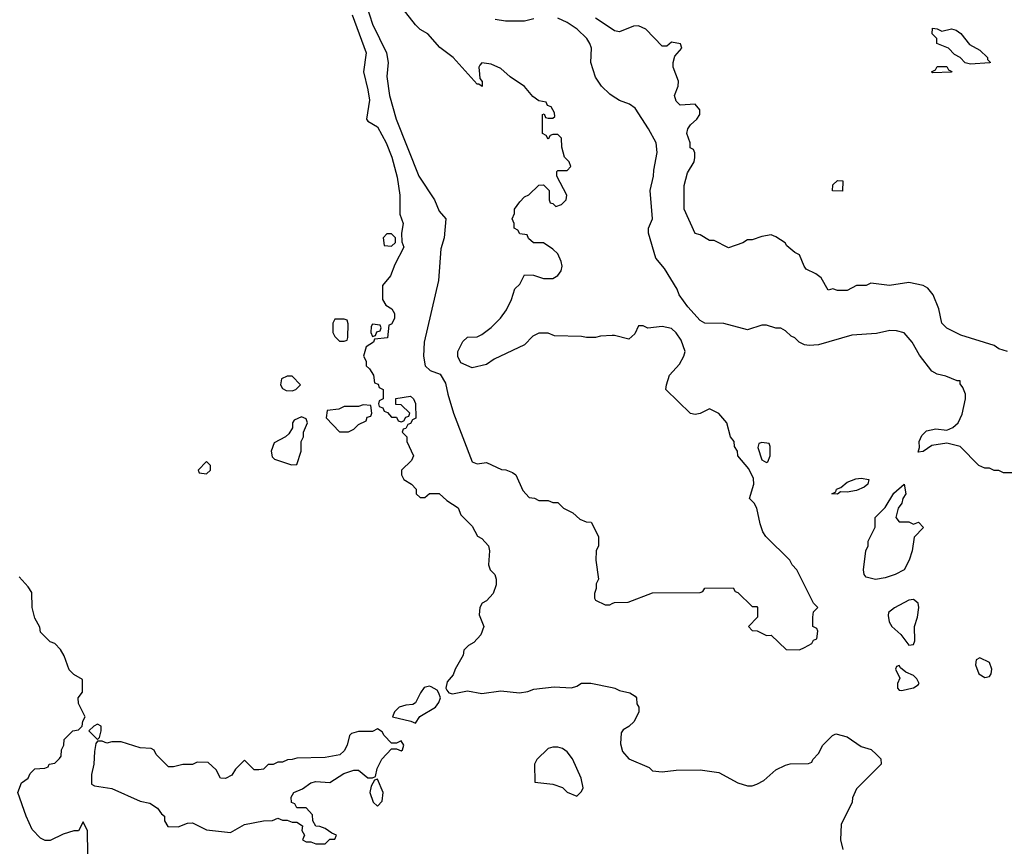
# Model space of a CAD drawing. Header units: inches. Extents: x 2671394 to 2765652, y 830470 to 955458.
# Tile 149 of 256: x 2677502 to 2681653, y 891755 to 895250. Entities that reach past the tile are written whole.
import ezdxf

# ---------------------------------------------------------------- set-up
doc = ezdxf.new("R2010")
doc.units = ezdxf.units.IN
doc.header["$MEASUREMENT"] = 0
doc.layers.add('C6879', color=7, linetype='Continuous')
doc.layers.add('C6889', color=7, linetype='Continuous')

msp = doc.modelspace()

# ---------------------------------------------------------------- linework, layer by layer
at = {"layer": 'C6879', "color": 2}
for points, elevation in [([(2680000, 893917.6), (2679950, 893915.3), (2679930, 893908.7), (2679891.1, 893908.9), (2679870, 893914), (2679756.4, 893916.4), (2679730, 893928), (2679690, 893928), (2679665.4, 893914.6), (2679630, 893878), (2679502, 893818), (2679470, 893795.3), (2679410, 893782), (2679362, 893802), (2679348.7, 893828.7), (2679348.7, 893850), (2679370, 893892), (2679390, 893911.3), (2679430, 893912), (2679450, 893922), (2679489.1, 893950.9), (2679529.1, 893990.9), (2679553.6, 894026.4), (2679575.3, 894070), (2679590, 894114), (2679610, 894134), (2679630, 894174), (2679668, 894172), (2679710, 894158), (2679750, 894158), (2679770, 894171.3), (2679784, 894190), (2679789, 894210), (2679785.2, 894230), (2679770, 894262), (2679750, 894282), (2679710, 894308), (2679668.4, 894308.4), (2679647.3, 894327.3), (2679642, 894342), (2679610, 894346), (2679602, 894362), (2679586, 894370), (2679586, 894390), (2679578, 894410), (2679587.3, 894432.7), (2679588, 894450), (2679610, 894482), (2679630, 894502), (2679648.4, 894511.6), (2679690, 894552), (2679710, 894554), (2679734, 894530), (2679734, 894490), (2679738, 894478), (2679750, 894474), (2679762, 894462), (2679786, 894470), (2679806, 894490), (2679808, 894510), (2679766, 894590), (2679766, 894610), (2679770, 894614), (2679810, 894614), (2679826, 894630), (2679818, 894650), (2679798, 894670), (2679787.3, 894712.7), (2679786, 894750), (2679770, 894766), (2679750, 894766), (2679738, 894762), (2679730, 894746), (2679722, 894762), (2679706, 894770), (2679706, 894850), (2679712.7, 894852.7), (2679718, 894838), (2679730, 894834), (2679750, 894834), (2679758, 894842), (2679756.4, 894856.4), (2679742, 894882), (2679727.3, 894887.3), (2679722, 894902), (2679690, 894908), (2679665.6, 894925.6), (2679630, 894968.7), (2679569.4, 895009.4), (2679530, 895044), (2679490, 895062), (2679450, 895068), (2679442, 895058), (2679438, 895050), (2679439.8, 895019.8), (2679442, 895002), (2679451.1, 894988.9), (2679451.6, 894968.4), (2679438, 894978), (2679430, 894978), (2679329, 895090), (2679272.5, 895132.5), (2679222, 895190), (2679190, 895209), (2679170, 895228.7), (2679073.8, 895353.8)], 26), ([(2678963.7, 895310), (2678990, 895230.8), (2679048, 895110), (2679055.5, 895070), (2679050.4, 895010), (2679061.3, 894930), (2679088.5, 894830), (2679184.9, 894590), (2679251, 894490), (2679270, 894442), (2679298, 894410), (2679292, 894330), (2679276.9, 894283.1), (2679267.3, 894150), (2679206.8, 893890), (2679204, 893830), (2679211.3, 893790), (2679232, 893770), (2679274.4, 893754.4), (2679297.3, 893717.3), (2679306.4, 893670), (2679330.4, 893590), (2679410, 893384.7), (2679430, 893376), (2679470, 893382), (2679532.7, 893352.7), (2679551.6, 893351.6), (2679579.6, 893339.6), (2679594, 893330), (2679623.6, 893263.6), (2679650, 893234), (2679671.6, 893231.6), (2679690, 893222), (2679730, 893222), (2679750, 893214), (2679770, 893214), (2679794, 893190), (2679834, 893170), (2679863.6, 893143.6), (2679890, 893132), (2679911.1, 893131.1), (2679942, 893070), (2679942, 893030), (2679932, 893010), (2679931.3, 892970), (2679942, 892890), (2679932, 892870), (2679932, 892850), (2679924.7, 892830), (2679924.7, 892810), (2679930, 892802), (2679970, 892782), (2679990, 892782), (2680000, 892787)], 26), ([(2678904, 895270), (2678962, 895110), (2678950.7, 895030), (2678970, 894954), (2678976, 894910), (2678964.7, 894830), (2678970, 894822), (2679010, 894798), (2679046.8, 894730), (2679070.5, 894670), (2679093.7, 894586.3), (2679104.7, 894510), (2679104.7, 894430), (2679118, 894390), (2679112, 894350), (2679112.7, 894312.7), (2679122, 894290), (2679082.8, 894217.2), (2679064.7, 894170), (2679031.6, 894128.4), (2679032, 894070), (2679045.4, 894045.4), (2679071.3, 894030), (2679082, 894010), (2679082, 893990), (2679070, 893966), (2679058, 893962), (2679052.7, 893907.3), (2678998, 893902), (2678994, 893890), (2678962, 893870), (2678952, 893830), (2678962, 893810), (2678962, 893790), (2678976.9, 893776.9), (2678994, 893750), (2678998, 893718), (2679012.7, 893712.7), (2679018, 893698), (2679034, 893690), (2679034, 893650), (2679018, 893642), (2679014, 893630), (2679018, 893618), (2679032.7, 893612.7), (2679038, 893598), (2679052.7, 893592.7), (2679070, 893574), (2679090, 893574), (2679098, 893558), (2679110, 893554), (2679122, 893558), (2679130, 893574), (2679142, 893578), (2679146, 893590), (2679110, 893626), (2679087.3, 893627.3), (2679087.3, 893652.7), (2679150, 893662), (2679162, 893650), (2679171, 893631), (2679171.6, 893568.4), (2679158, 893562), (2679150, 893546), (2679138, 893542), (2679130, 893526), (2679118, 893522), (2679114, 893510), (2679134, 893490), (2679134, 893470), (2679162, 893410), (2679154, 893390), (2679112, 893350), (2679112, 893330), (2679122, 893310), (2679154, 893290), (2679174, 893270), (2679174, 893250), (2679190, 893234), (2679210, 893234), (2679230, 893252), (2679270, 893251.3), (2679302, 893222), (2679350.8, 893190.8), (2679362, 893162), (2679410, 893114), (2679431.6, 893071.6), (2679450, 893062), (2679478, 893030), (2679482, 893010), (2679478, 892950), (2679484.7, 892930), (2679504.7, 892910), (2679511, 892890), (2679510, 892866), (2679498, 892830), (2679470, 892798), (2679451.6, 892788.4), (2679442, 892770), (2679439.6, 892739.6), (2679458, 892690), (2679445.4, 892654.6), (2679416.9, 892623.1), (2679394, 892610), (2679374, 892590), (2679372, 892570), (2679338, 892510), (2679330, 892486), (2679303.6, 892456.4), (2679298, 892430), (2679302, 892422), (2679311.1, 892411.1), (2679326.8, 892406.8), (2679390, 892418.8), (2679450, 892407.3), (2679530, 892418.8), (2679609.3, 892410.7), (2679644, 892416), (2679670, 892426), (2679755.3, 892435.3), (2679828.4, 892431.6), (2679850, 892438), (2679870, 892452), (2679910, 892452), (2680000, 892432.8)], 22), ([(2679670, 895253.2), (2679630, 895244), (2679550, 895244), (2679506, 895250)], 22), ([(2680000, 894928.7), (2679990, 894935.3), (2679955.3, 894970), (2679930, 895008), (2679909.4, 895069.4), (2679912.3, 895130), (2679906, 895150), (2679892.3, 895170), (2679852.3, 895210), (2679810, 895238.4), (2679770, 895256.2)], 22), ([(2680000, 895209.3), (2679930, 895256)], 18), ([(2677788.9, 891731.1), (2677788.4, 891828.4), (2677770, 891866), (2677750, 891828), (2677730, 891828), (2677685.4, 891814.6), (2677630, 891788), (2677610, 891788), (2677590, 891798), (2677554.6, 891834.6), (2677529, 891890), (2677494, 891990), (2677509.1, 892030.9), (2677538, 892050), (2677546, 892070), (2677566, 892090), (2677607.3, 892092.7), (2677622, 892098), (2677626, 892110), (2677650, 892114), (2677670, 892134), (2677676.4, 892143.6), (2677678, 892170), (2677688, 892190), (2677690, 892214), (2677726, 892250), (2677750, 892254), (2677766, 892270), (2677768.4, 892291.6), (2677778, 892310), (2677750, 892366), (2677748.7, 892390), (2677767.3, 892412.7), (2677767.3, 892467.3), (2677730, 892488), (2677710, 892508), (2677690, 892566), (2677673.6, 892593.6), (2677650, 892618), (2677630, 892626), (2677590, 892666), (2677587.3, 892687.3), (2677566, 892726), (2677554, 892770), (2677553.6, 892833.6), (2677538, 892858), (2677500.2, 892900.2)], 22)]:
    msp.add_lwpolyline(points, dxfattribs=dict(at, elevation=elevation))
at = {"layer": 'C6879', "color": 2, "elevation": 22}
for points in [[(2679070, 894346), (2679050, 894346), (2679034, 894330), (2679038, 894298), (2679070, 894294), (2679086, 894310), (2679086, 894330)], [(2678870, 893986), (2678830, 893986), (2678822, 893970), (2678822, 893930), (2678830, 893914), (2678850, 893894), (2678870, 893894), (2678882, 893898), (2678886, 893910), (2678887.3, 893967.3), (2678882, 893982)], [(2678990, 893966), (2678983.6, 893956.4), (2678982, 893930), (2678990, 893914), (2679002, 893918), (2679007.3, 893932.7), (2679022, 893938), (2679026, 893950), (2679022, 893962)], [(2678650, 893746), (2678630, 893746), (2678605.4, 893734.6), (2678602, 893710), (2678610, 893694), (2678625.4, 893685.4), (2678650, 893684.7), (2678666, 893690), (2678686, 893710)], [(2678950, 893626), (2678930, 893618), (2678870, 893618), (2678847.3, 893607.3), (2678798, 893602), (2678794, 893570), (2678850, 893512), (2678888.4, 893511.6), (2678910, 893522), (2678930, 893542), (2678962, 893558), (2678967.3, 893572.7), (2678982, 893578), (2678986, 893590), (2678982, 893622)], [(2678690, 893575.3), (2678659.6, 893560.4), (2678652, 893550), (2678651.6, 893528.4), (2678636.9, 893503.1), (2678622, 893490), (2678575.3, 893464.7), (2678562.8, 893430), (2678566, 893406), (2678576, 893396), (2678648.4, 893371.6), (2678670, 893374), (2678688.7, 893430), (2678688.7, 893470), (2678698, 893490), (2678698, 893510), (2678715.3, 893550), (2678710, 893566)], [(2678290, 893386), (2678254, 893350), (2678258, 893338), (2678290, 893334), (2678306, 893350), (2678306, 893370)], [(2679230, 892439), (2679207.3, 892432.7), (2679191, 892410), (2679171.1, 892368.9), (2679158.8, 892361.2), (2679130, 892359), (2679102, 892350), (2679082, 892330), (2679074, 892310), (2679151.3, 892291.3), (2679170, 892282), (2679189, 892311), (2679255.3, 892350), (2679269, 892370), (2679275.3, 892390), (2679269.1, 892409.1), (2679262, 892422), (2679236.5, 892436.5)], [(2677830, 892278), (2677814, 892270), (2677794, 892250), (2677830, 892214), (2677838, 892222), (2677846, 892250), (2677846, 892270)], [(2679010, 892258), (2678990, 892248), (2678930, 892248), (2678901, 892239), (2678892, 892230), (2678882, 892190), (2678870, 892166), (2678851.1, 892148.9), (2678790, 892138), (2678670, 892135.3), (2678651.1, 892128.9), (2678631.6, 892128.4), (2678610, 892118), (2678590, 892118), (2678570, 892108), (2678550, 892108), (2678530, 892088.7), (2678510, 892086), (2678490, 892086), (2678450, 892126), (2678411.6, 892088.4), (2678396.9, 892063.1), (2678370, 892049), (2678348, 892050), (2678330, 892086), (2678296.4, 892116.4), (2678250, 892118), (2678230, 892108), (2678190, 892108), (2678150, 892098), (2678130, 892098), (2678078, 892150), (2678068.4, 892168.4), (2678056.4, 892176.4), (2678010, 892179), (2677930, 892204), (2677890, 892204), (2677870, 892198), (2677850, 892206), (2677830, 892206), (2677823.6, 892196.4), (2677816.9, 892163.1), (2677814.8, 892110), (2677805.4, 892065.4), (2677804.7, 892024.7), (2677818, 892018), (2677890, 892006.8), (2678010, 891954), (2678050, 891944.7), (2678083.6, 891923.6), (2678099.6, 891899.6), (2678112, 891890), (2678112, 891870), (2678126.8, 891846.8), (2678170, 891844.9), (2678210, 891860.7), (2678230, 891862), (2678290, 891832.2), (2678390, 891821), (2678450, 891854.8), (2678530, 891871), (2678568.4, 891871.6), (2678590, 891882), (2678610, 891874), (2678630, 891874), (2678650, 891864.7), (2678670, 891864.7), (2678694, 891850), (2678692, 891830), (2678702, 891810), (2678694, 891790), (2678710, 891782), (2678730, 891782), (2678750, 891774), (2678790, 891774), (2678810, 891794), (2678830, 891794), (2678838, 891810), (2678818, 891818), (2678790, 891838), (2678767.3, 891847.3), (2678750, 891848), (2678738, 891870), (2678736.4, 891896.4), (2678710, 891926), (2678670, 891926), (2678662, 891942), (2678647.3, 891947.3), (2678646, 891970), (2678658, 891990), (2678694, 892006), (2678730, 892031.3), (2678750, 892036), (2678810, 892032), (2678868, 892070), (2678910, 892084.7), (2678930, 892084.7), (2678970, 892052), (2678990, 892052), (2679002, 892058), (2679009.2, 892090.8), (2679029.3, 892130.7), (2679070, 892174), (2679090, 892174), (2679110, 892166), (2679115.3, 892170), (2679122, 892190), (2679110, 892208), (2679090, 892198), (2679070, 892198), (2679038, 892230), (2679030, 892246)], [(2679770, 892182), (2679750, 892182), (2679730, 892175.3), (2679682, 892130), (2679672, 892110), (2679674, 892034), (2679750, 892024.7), (2679790, 892011.3), (2679810, 891992), (2679850, 891974), (2679870, 891994), (2679878, 892010), (2679868.7, 892050), (2679832.1, 892132.1), (2679810, 892162), (2679790, 892175.3)], [(2679010, 892046), (2678998, 892042), (2678983.6, 892016.4), (2678978, 891990), (2678992, 891950), (2679010, 891932), (2679030, 891954), (2679034, 891990)]]:
    msp.add_lwpolyline(points, close=True, dxfattribs=at)
at = {"layer": 'C6889', "color": 2}
for points, elevation in [([(2681666, 893850), (2681630, 893862), (2681610, 893875.3), (2681470, 893919), (2681410, 893948.7), (2681389, 893970), (2681377.2, 894030), (2681352.7, 894090), (2681330, 894117.2), (2681310, 894129.2), (2681250, 894141.2), (2681169.1, 894129.1), (2681090, 894138), (2681070, 894128), (2681030, 894128), (2680990, 894108), (2680950, 894108), (2680930, 894115.3), (2680910, 894108.7), (2680880.4, 894160.4), (2680858, 894178), (2680818, 894198), (2680808.7, 894210), (2680790, 894258), (2680770, 894268), (2680736.4, 894296.4), (2680728.4, 894308.4), (2680690, 894334), (2680670, 894342), (2680630, 894335.3), (2680590, 894322), (2680570, 894322), (2680550, 894308.7), (2680490, 894288), (2680430, 894318), (2680410, 894318), (2680370, 894342), (2680350, 894348), (2680302.7, 894450), (2680302.9, 894550), (2680316.6, 894603.4), (2680345.2, 894650), (2680348.7, 894668.7), (2680348, 894688), (2680342, 894702), (2680328.7, 894710), (2680329, 894730), (2680315.1, 894770), (2680318, 894790), (2680330, 894806.8), (2680357.2, 894830), (2680369.2, 894850), (2680369.1, 894869.1), (2680350, 894893.2), (2680286, 894890), (2680270, 894906), (2680262, 894930), (2680278, 894970), (2680279, 894990), (2680257.2, 895050), (2680257.2, 895070), (2680264, 895096), (2680293.2, 895130), (2680288.4, 895148.4), (2680250, 895155.3), (2680230, 895138), (2680210, 895138), (2680141.2, 895210), (2680110, 895224.5), (2680090, 895222.9), (2680030, 895198), (2680010, 895202.7), (2680000, 895209.3)], 18), ([(2681690, 893338), (2681650, 893338), (2681630, 893348), (2681610, 893348), (2681590, 893358), (2681570, 893358), (2681546, 893370), (2681466, 893450), (2681410, 893464), (2681346.7, 893453.3), (2681310, 893428), (2681290, 893426), (2681295.3, 893444.7), (2681294, 893470), (2681304.6, 893495.4), (2681324.1, 893515.9), (2681363.7, 893523.7), (2681410, 893518.8), (2681435.3, 893530), (2681458, 893550), (2681474.6, 893585.4), (2681488.7, 893650), (2681488.7, 893670), (2681478, 893698), (2681466, 893714), (2681466, 893726), (2681454, 893726), (2681405.6, 893745.6), (2681370, 893754), (2681346.8, 893766.8), (2681294.8, 893834.8), (2681264, 893890), (2681230, 893928.7), (2681198, 893938), (2681170, 893939), (2681114.4, 893925.6), (2681010, 893919), (2680870, 893879), (2680830, 893875.3), (2680810, 893879), (2680788, 893890), (2680770, 893908), (2680754.6, 893914.6), (2680730, 893938), (2680710, 893948.7), (2680690, 893948.7), (2680650, 893962), (2680630, 893962), (2680570, 893942), (2680470, 893969), (2680390, 893969.3), (2680370, 893981.2), (2680318.4, 894038.4), (2680282.7, 894090), (2680273.3, 894113.3), (2680220.1, 894200.1), (2680183.9, 894243.9), (2680153.2, 894350), (2680153.2, 894370), (2680169.2, 894410), (2680159.3, 894530), (2680174, 894590), (2680174.6, 894614.6), (2680189.2, 894690), (2680185.2, 894730), (2680153.2, 894790), (2680096.5, 894876.5), (2680072.9, 894892.9), (2680030, 894908.7), (2680000, 894928.7)], 22), ([(2680000, 892787), (2680010, 892792), (2680067.3, 892792.7), (2680170, 892832), (2680370, 892834), (2680382, 892838), (2680390, 892852), (2680510, 892854), (2680518, 892838), (2680530, 892834), (2680590, 892774), (2680610, 892774), (2680612, 892770), (2680612, 892730), (2680574, 892690), (2680590, 892674), (2680611.6, 892671.6), (2680650, 892652), (2680670, 892654), (2680732.7, 892592.7), (2680790, 892592), (2680810, 892602), (2680842, 892618), (2680848, 892632), (2680862, 892638), (2680866, 892670), (2680862, 892682), (2680846, 892690), (2680846, 892730), (2680848.4, 892751.6), (2680866, 892770), (2680848.4, 892788.4), (2680778, 892930), (2680758, 892950), (2680748, 892970), (2680648, 893070), (2680635.3, 893090), (2680623.1, 893123.1), (2680608.9, 893188.9), (2680598, 893210), (2680578, 893230), (2680597.2, 893290), (2680594.8, 893314.8), (2680575.5, 893355.5), (2680528.7, 893410), (2680528, 893430), (2680515.3, 893450), (2680514, 893470), (2680499, 893490), (2680482.7, 893550), (2680450, 893589), (2680410, 893608.7), (2680370, 893589), (2680350, 893585.2), (2680329.3, 893589.3), (2680226, 893690), (2680228, 893710), (2680242, 893750), (2680283.1, 893796.9), (2680302, 893830), (2680308, 893850), (2680290, 893898), (2680269.1, 893929.1), (2680250, 893948), (2680210, 893955.3), (2680150, 893948.7), (2680130, 893958), (2680110, 893958), (2680095.3, 893924.7), (2680070, 893902), (2680010, 893918), (2680000, 893917.6)], 26), ([(2680000, 892432.8), (2680010.5, 892430.5), (2680030, 892421), (2680074, 892410), (2680096.9, 892396.9), (2680102, 892390), (2680103.6, 892363.6), (2680112, 892350), (2680112, 892330), (2680092, 892290), (2680070, 892268), (2680045.4, 892254.6), (2680038, 892242), (2680035.3, 892195.3), (2680042.8, 892162.8), (2680070, 892132), (2680155.3, 892095.3), (2680170, 892082), (2680210, 892078), (2680270, 892084.7), (2680370, 892086), (2680450, 892074.8), (2680530, 892031.3), (2680570, 892018), (2680590, 892018), (2680610, 892024.7), (2680638.6, 892041.4), (2680690, 892086), (2680730, 892106), (2680750, 892111.3), (2680827.3, 892112.7), (2680842, 892118), (2680846, 892130), (2680870, 892154), (2680888, 892190), (2680928.9, 892231.1), (2680943.1, 892236.9), (2680990, 892224.7), (2681050, 892184.7), (2681090.9, 892170.9), (2681114, 892150), (2681131.6, 892131.6), (2681134, 892110), (2681030, 892006), (2681012.7, 891967.3), (2681012, 891950), (2680965.4, 891854.6), (2680962, 891790), (2680972, 891750)], 22)]:
    msp.add_lwpolyline(points, dxfattribs=dict(at, elevation=elevation))
for points, elevation in [([(2681390, 895202), (2681430, 895211), (2681450, 895206), (2681470, 895191), (2681505.4, 895145.4), (2681550, 895122), (2681582, 895090), (2681582, 895082), (2681594, 895070), (2681590, 895068), (2681510, 895062), (2681488.4, 895068.4), (2681466, 895090), (2681443.1, 895103.1), (2681418, 895130), (2681368, 895150), (2681368, 895170), (2681349, 895190), (2681350, 895214), (2681370, 895212)], 14), ([(2681350, 895026), (2681346, 895030), (2681362, 895038), (2681370, 895052), (2681410, 895052), (2681418, 895038), (2681431.6, 895031.6), (2681430, 895028)], 14), ([(2680970, 894526), (2680928.4, 894528.4), (2680930, 894554), (2680950, 894572), (2680972, 894570)], 14), ([(2680630, 893466), (2680618, 893462), (2680614, 893446), (2680630, 893394), (2680650, 893382), (2680655.3, 893384.7), (2680666, 893410), (2680666, 893450), (2680662, 893462)], 26), ([(2680990, 893257.2), (2680962, 893258), (2680950, 893249), (2680926, 893250), (2680942, 893258), (2680946, 893270), (2680963.1, 893276.9), (2680990, 893298.8), (2681027.2, 893312.8), (2681050, 893316.3), (2681082, 893310), (2681078, 893290), (2681062, 893278), (2681030, 893264.5)], 22), ([(2681210, 893131.3), (2681250, 893131.3), (2681270, 893122), (2681291.1, 893131.1), (2681311.6, 893108.4), (2681272.7, 893067.3), (2681264.7, 893010), (2681251.3, 892970), (2681231, 892930), (2681192, 892910), (2681150, 892895.3), (2681110, 892888.7), (2681070, 892898), (2681062, 892910), (2681059, 892930), (2681069.5, 893010), (2681079.3, 893030), (2681079, 893050), (2681108.7, 893110), (2681108, 893150), (2681150, 893192), (2681187, 893253), (2681230.9, 893290.9), (2681237.3, 893250), (2681224.7, 893230), (2681221, 893210), (2681204.7, 893190), (2681196, 893150)], 22), ([(2681270, 892804), (2681250, 892801.2), (2681190, 892769), (2681164.7, 892750), (2681162.8, 892737.2), (2681166.8, 892710), (2681178.8, 892690), (2681216.3, 892656.3), (2681250, 892612), (2681270, 892614), (2681275.3, 892630), (2681274, 892690), (2681286.6, 892730), (2681292.3, 892770), (2681289.2, 892789.2)], 26), ([(2681550, 892558), (2681534, 892550), (2681531.6, 892528.4), (2681546, 892490), (2681570, 892474.8), (2681590, 892478.8), (2681597, 892490), (2681599.5, 892510), (2681590, 892539)], 26), ([(2681210, 892526), (2681198, 892522), (2681194, 892510), (2681212, 892472), (2681202, 892450), (2681202, 892430), (2681210, 892422), (2681221, 892421), (2681250, 892426.8), (2681270, 892431.3), (2681290, 892444.7), (2681293.2, 892450), (2681284, 892470), (2681270, 892484), (2681238, 892498), (2681215.3, 892515.3)], 26)]:
    msp.add_lwpolyline(points, close=True, dxfattribs=dict(at, elevation=elevation))

doc.saveas('drawing.dxf')
